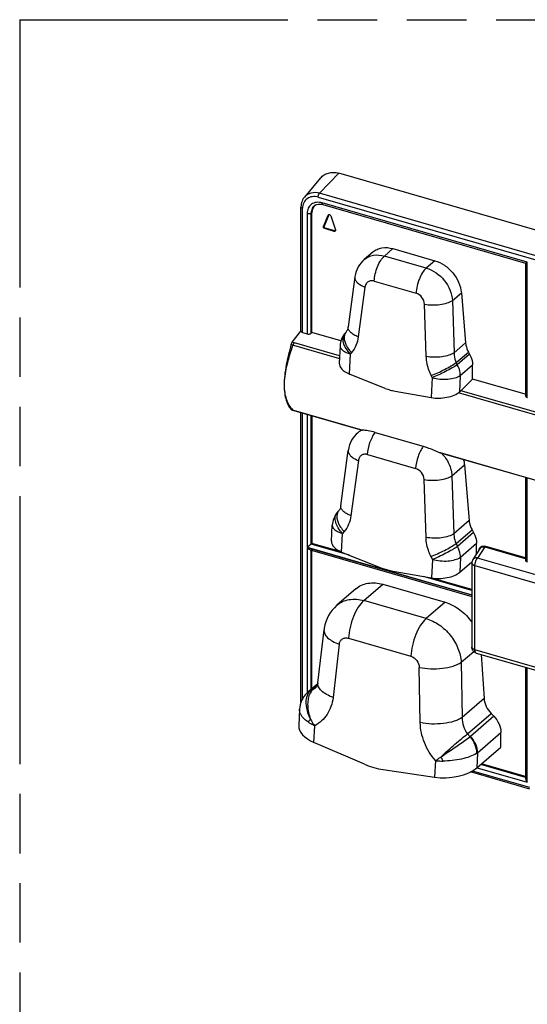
# Model space of a CAD drawing. Header units: millimetres. Extents: x 0 to 210, y 0 to 297.
# Tile 15 of 31: x 50 to 67, y 226 to 258. Entities that reach past the tile are written whole.
import ezdxf

# ---------------------------------------------------------------- set-up
doc = ezdxf.new("R2010")
doc.units = ezdxf.units.MM
doc.header["$LTSCALE"] = 19.36
doc.linetypes.add('PHANTOM', pattern=[0.8, 0.45, -0.05, 0.1, -0.05, 0.1, -0.05])
doc.layers.get('0').update_dxf_attribs({"linetype": 'CONTINUOUS'})
doc.layers.add('DEFAULT_3', color=7, linetype='PHANTOM')

msp = doc.modelspace()

# ---------------------------------------------------------------- linework, layer by layer
at = {"color": 9, "linetype": 'Continuous'}
for p, q in [((59.87409, 252.03586), (60.49591, 252.68757)), ((141.01675, 228.61199), (59.87409, 252.03586)), ((59.82932, 251.91096), (140.97198, 228.48709)), ((66.6178, 249.79984), (59.95976, 251.72185)), ((59.31878, 247.5069), (59.31878, 251.5478)), ((59.47024, 251.37364), (59.47024, 247.46318)), ((59.62702, 251.40137), (59.60114, 251.38755)), ((59.60114, 247.48388), (59.60114, 251.38755)), ((61.9832, 249.99586), (62.26017, 250.23572)), ((63.34203, 249.60359), (61.9832, 249.99586)), ((63.619, 249.84346), (63.34203, 249.60359)), ((66.6178, 245.39986), (66.6178, 249.79984)), ((61.65113, 249.18125), (63.00997, 248.78899)), ((61.35021, 248.98891), (61.13245, 247.36853)), ((64.19152, 248.55151), (64.48181, 248.80291)), ((63.34133, 246.73088), (63.28425, 248.4306)), ((64.19152, 248.55151), (64.2486, 246.85179)), ((60.52606, 246.75489), (58.98807, 247.19887)), ((64.61923, 247.17277), (64.2486, 246.85179)), ((58.95255, 247.12181), (60.52189, 246.66878)), ((60.91437, 246.85719), (60.87566, 246.81143)), ((64.31653, 246.52921), (64.71457, 246.87393)), ((60.84414, 246.16013), (60.87566, 246.81143)), ((64.3498, 246.46267), (64.31653, 246.52921)), ((64.75056, 246.80974), (64.3498, 246.46267)), ((64.44728, 246.11351), (64.84804, 246.46058)), ((63.53786, 246.04292), (63.50459, 246.10946)), ((63.53786, 246.04292), (63.50634, 245.39162)), ((64.44728, 246.11351), (64.42133, 245.57741)), ((68.02744, 244.50212), (64.38935, 245.55234)), ((68.03161, 244.58823), (64.46725, 245.61717)), ((58.95255, 245.00103), (61.27985, 244.32919)), ((59.31878, 235.60054), (59.31878, 244.89123)), ((59.47024, 244.84751), (59.47024, 240.52981)), ((59.60114, 240.62985), (59.60114, 244.80972)), ((61.13533, 243.34811), (60.89389, 241.55151)), ((61.43626, 243.54046), (62.99664, 243.09001)), ((63.76134, 243.61285), (68.7854, 242.16253)), ((64.17819, 242.85253), (64.58258, 243.20275)), ((63.33421, 240.84705), (63.27092, 242.73162)), ((64.17819, 242.85253), (64.24148, 240.96796)), ((66.6178, 240.05895), (66.6178, 242.78419)), ((64.73495, 241.39532), (64.24148, 240.96796)), ((64.30941, 240.64538), (64.83029, 241.09647)), ((60.59202, 240.37225), (60.62122, 240.97563)), ((60.67581, 241.04017), (60.62122, 240.97563)), ((64.88105, 241.00595), (64.35633, 240.55153)), ((59.47024, 240.52981), (64.82371, 238.9844)), ((59.47024, 240.51403), (59.47024, 235.79289)), ((64.82371, 238.96862), (59.47024, 240.51403)), ((60.84905, 240.26961), (59.60114, 240.62985)), ((59.60114, 235.90762), (59.60114, 240.4313)), ((64.30941, 240.64538), (64.35633, 240.55153)), ((64.45381, 240.20237), (64.97852, 240.65678)), ((65.24187, 240.53933), (65.0098, 240.17745)), ((65.24187, 240.53933), (66.58849, 240.15059)), ((66.59436, 240.17147), (65.24905, 240.55983)), ((63.5444, 240.13178), (63.49747, 240.22562)), ((63.5444, 240.13178), (63.5152, 239.5284)), ((64.45381, 240.20237), (64.43019, 239.71419)), ((67.74709, 239.38727), (65.0098, 240.17745)), ((64.82371, 240.01799), (64.82371, 240.01793)), ((64.92371, 237.19409), (64.92371, 239.93138)), ((64.92371, 239.93138), (67.661, 239.1412)), ((64.82371, 239.12222), (63.25545, 239.57494)), ((61.31362, 238.79173), (61.92702, 239.32296)), ((63.33874, 238.20713), (61.31362, 238.79173)), ((63.95215, 238.73836), (63.33874, 238.20713)), ((60.81551, 237.56983), (62.84065, 236.98522)), ((60.51395, 237.37242), (60.31203, 235.64368)), ((64.47712, 236.7877), (64.88289, 237.13911)), ((67.661, 236.40391), (64.92371, 237.19409)), ((63.1464, 234.8256), (63.11506, 236.62155)), ((64.47712, 236.7877), (64.50846, 234.99169)), ((66.6178, 232.89085), (66.6178, 236.61236)), ((59.58566, 235.87426), (59.80819, 236.06697)), ((59.79247, 236.01852), (59.6635, 235.90683)), ((59.57473, 235.86451), (59.6635, 235.90683)), ((65.22073, 235.60854), (64.50846, 234.99169)), ((64.68456, 234.45738), (65.45011, 235.12036)), ((65.53635, 235.03074), (64.77919, 234.37502)), ((59.68933, 234.18082), (59.71558, 234.72321)), ((64.68456, 234.45738), (64.76685, 234.36567)), ((65.00994, 233.84667), (65.7671, 234.50239)), ((65.00994, 233.84667), (64.98603, 233.35262)), ((63.63856, 233.59078), (63.61231, 233.04835)), ((66.56899, 233.04278), (65.11343, 233.46296)), ((66.70841, 232.71325), (64.84014, 233.25257)), ((64.99407, 233.35959), (66.6178, 232.89085))]:
    msp.add_line(p, q, dxfattribs=at)
at = {"color": 7, "linetype": 'Continuous'}
for p, q in [((141.63857, 229.2637), (60.49591, 252.68757)), ((59.90778, 252.53625), (59.38039, 251.90747)), ((59.74534, 251.65552), (59.74429, 251.65496)), ((59.98334, 251.67011), (66.56921, 249.76893)), ((59.26878, 247.55399), (59.26878, 251.5911)), ((59.62702, 247.505), (59.62702, 251.40137)), ((60.00183, 250.95785), (60.1561, 251.32468)), ((60.17276, 251.33911), (60.0185, 250.97228)), ((60.23687, 251.30136), (60.39061, 250.84703)), ((60.0185, 250.97228), (60.00183, 250.95785)), ((60.35085, 250.79881), (60.04212, 250.88794)), ((60.04222, 250.88791), (60.05889, 250.90234)), ((60.36741, 250.81328), (60.05889, 250.90234)), ((60.36741, 250.81328), (60.35075, 250.79885)), ((61.60552, 250.12562), (61.32338, 249.88128)), ((62.26017, 250.23572), (63.619, 249.84346)), ((66.56899, 249.76923), (66.56899, 245.44864)), ((61.02154, 249.31496), (60.80378, 247.69458)), ((64.48181, 248.80291), (64.61923, 247.17277)), ((58.98807, 247.19887), (59.26298, 247.55843)), ((59.31878, 247.5069), (59.47024, 247.46318)), ((59.60114, 247.48388), (59.62702, 247.505)), ((60.56764, 247.23347), (59.62702, 247.505)), ((60.73743, 247.52498), (60.69872, 247.47922)), ((60.54184, 247.08091), (60.5143, 246.51188)), ((64.71457, 246.87393), (64.75056, 246.80974)), ((64.84804, 245.99783), (64.84804, 246.46058)), ((62.0108, 245.69424), (60.84414, 246.16013)), ((64.51225, 245.65615), (64.84804, 245.99783)), ((66.59436, 245.49371), (64.84804, 245.99783)), ((62.32736, 245.60286), (63.50634, 245.39162)), ((64.42133, 245.57741), (64.51225, 245.65615)), ((66.6178, 245.39986), (66.63358, 245.3953)), ((58.96247, 244.99417), (61.26237, 244.33017)), ((59.26878, 235.49139), (59.26878, 244.90567)), ((59.62702, 244.80225), (59.62702, 240.65165)), ((61.22463, 244.34106), (61.10864, 244.24061)), ((61.68287, 244.26175), (63.24324, 243.81131)), ((60.56523, 241.87756), (60.80667, 243.67417)), ((68.76791, 242.1635), (63.80321, 243.59669)), ((64.58258, 243.20275), (64.73495, 241.39532)), ((66.56899, 242.79828), (66.56899, 240.11018)), ((60.44428, 241.64342), (60.49887, 241.70796)), ((60.26218, 240.724), (60.2874, 241.24511)), ((64.83029, 241.09647), (64.88105, 241.00595)), ((59.56596, 240.44146), (64.82371, 238.92368)), ((59.60114, 240.62985), (59.62702, 240.65165)), ((60.58649, 240.37467), (59.62702, 240.65165)), ((59.62702, 235.93004), (59.62702, 240.45564)), ((65.09136, 240.49395), (64.85536, 240.12596)), ((64.97852, 240.318), (64.97852, 240.65678)), ((65.08381, 240.48031), (65.09135, 240.49393)), ((60.59202, 240.37225), (61.89739, 239.85097)), ((64.43019, 239.71419), (64.82823, 240.05891)), ((64.82371, 240.01799), (64.82371, 237.2807)), ((66.63358, 240.05439), (66.6178, 240.05895)), ((62.19603, 239.76476), (63.5152, 239.5284)), ((64.82371, 239.15149), (63.52112, 239.52752)), ((61.05415, 239.17616), (60.43571, 238.64058)), ((61.92702, 239.32296), (63.95215, 238.73836)), ((59.81689, 236.11565), (60.01881, 237.84432)), ((64.96824, 237.08854), (67.70553, 236.29836)), ((65.12354, 237.04371), (65.22073, 235.60854)), ((66.56899, 236.62645), (66.56899, 233.01099)), ((59.81313, 236.09121), (59.48965, 235.81103)), ((59.76346, 235.97343), (59.76392, 235.97383)), ((59.22117, 235.25814), (59.19565, 234.73089)), ((65.45011, 235.12036), (65.53635, 235.03074)), ((65.7671, 234.02905), (65.7671, 234.50239)), ((61.33679, 233.47297), (59.68933, 234.18082)), ((64.98603, 233.35262), (65.7671, 234.02905)), ((66.59436, 233.06472), (65.13878, 233.48491)), ((61.94267, 233.29807), (63.61231, 233.04835)), ((66.7062, 232.66754), (64.7832, 233.22266))]:
    msp.add_line(p, q, dxfattribs=at)
for points in [[(59.38005, 251.90733), (59.37429, 251.90033), (59.34655, 251.86202), (59.32292, 251.82113), (59.30351, 251.77809), (59.28839, 251.73329), (59.27756, 251.68716), (59.27104, 251.64005), (59.2688, 251.59114)], [(59.7443, 251.65496), (59.75378, 251.65982), (59.78809, 251.67335)], [(59.78809, 251.67335), (59.82453, 251.68198), (59.86288, 251.68581), (59.90288, 251.68493), (59.94389, 251.67938), (59.98354, 251.6699)], [(61.32405, 249.88164), (61.27887, 249.83972), (61.22413, 249.77998), (61.17484, 249.71514), (61.13148, 249.64566), (61.09447, 249.57216), (61.06412, 249.49526), (61.04065, 249.41555), (61.02425, 249.33361), (61.02157, 249.31509)], [(60.80381, 247.69464), (60.80324, 247.69054), (60.79707, 247.65633), (60.78878, 247.62451), (60.77871, 247.59575), (60.76736, 247.57065), (60.75505, 247.549), (60.74205, 247.5306), (60.73752, 247.52505)], [(61.10929, 244.24095), (61.064, 244.19893), (61.00926, 244.13918), (60.95997, 244.07434), (60.9166, 244.00487), (60.8796, 243.93137), (60.84925, 243.85447), (60.82577, 243.77476), (60.80938, 243.69281), (60.8067, 243.6743)], [(60.56525, 241.87762), (60.56468, 241.87352), (60.55851, 241.83931), (60.55022, 241.80748), (60.54015, 241.77873), (60.52881, 241.75363), (60.5165, 241.73198), (60.50349, 241.71358), (60.49896, 241.70803)], [(60.43619, 238.64099), (60.35437, 238.56323), (60.284, 238.48303), (60.22059, 238.39653), (60.16471, 238.30431), (60.11686, 238.20708), (60.07745, 238.10553), (60.04688, 238.00042), (60.02537, 237.8925), (60.01886, 237.84454)], [(59.81692, 236.1157), (59.81447, 236.09782), (59.80699, 236.06108), (59.7978, 236.0311), (59.7881, 236.00819), (59.77933, 235.99248), (59.77187, 235.98212), (59.7655, 235.97525), (59.76346, 235.97343)], [(59.46948, 235.79289), (59.41305, 235.73513), (59.3665, 235.67674), (59.32574, 235.61396), (59.29129, 235.54751), (59.26334, 235.47782)], [(59.48965, 235.81103), (59.47631, 235.79913), (59.46952, 235.79293)], [(59.26334, 235.47782), (59.24222, 235.40559), (59.22809, 235.33133), (59.22117, 235.25813)]]:
    msp.add_lwpolyline(points, dxfattribs=at)
for centre, radius, start, end in [((60.17872, 251.28476), 0.05944, 54.260893, 63.617321), ((60.36478, 250.8257), 0.02837, 311.014473, 320.419025), ((61.20766, 247.04871), 0.6666, 139.772213, 177.231372), ((62.63344, 247.24925), 1.67503, 248.178154, 253.890398), ((62.60309, 247.13898), 1.56067, 253.837878, 259.823946), ((60.95322, 241.21291), 0.6666, 139.772213, 177.231372), ((65.02418, 237.2811), 0.20061, 215.316947, 228.216042)]:
    msp.add_arc(centre, radius, start, end, dxfattribs=at)
at = {"color": 9, "linetype": 'Continuous'}
for centre, radius, start, end in [((59.64569, 245.59265), 0.87667, 218.188466, 220.490861), ((59.64202, 245.58955), 0.87187, 220.492562, 221.262635), ((59.63936, 245.5872), 0.86831, 221.261715, 224.119828), ((61.49273, 243.79708), 0.58656, 120.066175, 130.822637), ((61.49986, 243.78413), 0.60133, 114.171132, 120.036152), ((65.18454, 240.43525), 0.11004, 125.380914, 132.10236), ((59.76105, 235.4766), 0.43018, 127.980512, 132.66438), ((59.74105, 235.53323), 0.37461, 128.74044, 130.890494), ((59.76426, 235.47242), 0.43545, 122.350503, 127.974347), ((59.74655, 235.52552), 0.38407, 114.766354, 128.661468), ((59.76849, 235.46562), 0.44346, 115.908076, 122.341834), ((59.89511, 235.51633), 0.47316, 130.845256, 132.619338), ((64.70126, 234.46506), 0.11908, 303.421339, 310.873731), ((64.72425, 234.22083), 0.47076, 301.904097, 307.362952)]:
    msp.add_arc(centre, radius, start, end, dxfattribs=at)
at = {"color": 7, "linetype": 'Continuous'}
for centre, major_axis, ratio, start_param, end_param in [((60.03487, 251.27918), (-0.30905, 0.35872), 0.74192967, -0.12044623, 0.71094886), ((61.17875, 246.44991), (0.66343, -0.07459), 0.54556758, -3.1068636, -2.03707795), ((63.84095, 245.68139), (0.66923, 0.06848), 0.44851788, -2.13963869, -0.56884236), ((60.92663, 240.66203), (0.66343, -0.07459), 0.54556758, -3.1068636, -2.03707795), ((62.11923, 241.3063), (-0.95982, 1.36646), 0.79069701, -4.02203607, -3.81476103), ((63.8498, 239.81818), (0.66923, 0.06848), 0.44851788, -2.13963869, -0.56884236), ((60.19124, 234.61548), (0.99267, -0.14545), 0.55578905, -3.08748808, -2.01770245), ((61.75537, 235.77511), (-1.53571, 2.18634), 0.79069701, -4.04995533, -3.78684176), ((64.11422, 233.48301), (1.00443, 0.12809), 0.43343009, -2.14837707, -0.57758075)]:
    msp.add_ellipse(centre, major_axis=major_axis, ratio=ratio, start_param=start_param, end_param=end_param, dxfattribs=at)
for points, knots in [([(59.90778, 252.53625), (59.93972, 252.57434), (60.01729, 252.64161), (60.1617, 252.70325), (60.32655, 252.72211), (60.43945, 252.70387), (60.49591, 252.68757)], [0, 0, 0, 0, 0.23281787, 0.47164699, 0.72479459, 1, 1, 1, 1]), ([(60.16403, 251.33593), (60.16906, 251.3403), (60.18378, 251.34543), (60.19826, 251.3414), (60.20513, 251.338)], [0, 0, 0, 0, 0.46484634, 1, 1, 1, 1]), ([(60.04212, 250.88794), (60.02749, 250.89213), (60.00293, 250.91224), (59.99645, 250.94515), (60.00183, 250.95785)], [0, 0, 0, 0, 0.5244818, 1, 1, 1, 1]), ([(60.01572, 250.95787), (60.01572, 250.94575), (60.02575, 250.92131), (60.04686, 250.90579), (60.05879, 250.90237)], [0, 0, 0, 0, 0.49408688, 1, 1, 1, 1]), ([(60.3834, 250.80429), (60.38139, 250.80254), (60.37177, 250.79634), (60.35912, 250.79641), (60.35085, 250.79881)], [0, 0, 0, 0, 0.2364459, 1, 1, 1, 1]), ([(60.39061, 250.84703), (60.39296, 250.84012), (60.3958, 250.82628), (60.39071, 250.81253), (60.38665, 250.80762)], [0, 0, 0, 0, 0.53410363, 1, 1, 1, 1]), ([(61.60552, 250.12562), (61.64611, 250.16077), (61.73964, 250.22054), (61.96168, 250.28683), (62.14463, 250.26907), (62.26017, 250.23572)], [0, 0, 0, 0, 0.23403272, 0.47591096, 1, 1, 1, 1]), ([(63.619, 249.84346), (63.73043, 249.81129), (63.94879, 249.70373), (64.29888, 249.38378), (64.46219, 249.03573), (64.48181, 248.80291)], [0, 0, 0, 0, 0.24572518, 0.5049559, 1, 1, 1, 1]), ([(66.56921, 249.76893), (66.57098, 249.76842), (66.57651, 249.7729), (66.58639, 249.77786), (66.60094, 249.78815), (66.61179, 249.79556), (66.6178, 249.79984)], [0, 0, 0, 0, 0.0954933, 0.31089425, 0.61610393, 1, 1, 1, 1]), ([(59.31878, 247.5069), (59.30553, 247.51073), (59.28252, 247.52028), (59.26882, 247.54373), (59.26885, 247.55399)], [0, 0, 0, 0, 0.57350302, 1, 1, 1, 1]), ([(59.47024, 247.46318), (59.49285, 247.45665), (59.5295, 247.45649), (59.57329, 247.46766), (59.59325, 247.47744), (59.60114, 247.48388)], [0, 0, 0, 0, 0.51970581, 0.77515091, 1, 1, 1, 1]), ([(58.95255, 247.12181), (58.95479, 247.1295), (58.96369, 247.15636), (58.97571, 247.18271), (58.98807, 247.19887)], [0, 0, 0, 0, 0.28242027, 1, 1, 1, 1]), ([(64.61923, 247.17277), (64.62135, 247.14763), (64.63653, 247.04355), (64.67555, 246.94352), (64.71457, 246.87393)], [0, 0, 0, 0, 0.24023692, 1, 1, 1, 1]), ([(58.95255, 247.12181), (58.88867, 246.90188), (58.80491, 246.56965), (58.73667, 246.1271), (58.71679, 245.81685), (58.73219, 245.54257), (58.791, 245.26531), (58.87893, 245.08911), (58.95255, 245.00103)], [0, 0, 0, 0, 0.31360034, 0.46813976, 0.612599, 0.73861797, 0.84281191, 1, 1, 1, 1]), ([(64.75056, 246.80974), (64.76616, 246.78191), (64.81959, 246.67279), (64.84804, 246.55021), (64.84804, 246.46058)], [0, 0, 0, 0, 0.26252835, 1, 1, 1, 1]), ([(66.56899, 245.44864), (66.56899, 245.43825), (66.58178, 245.41454), (66.60456, 245.40368), (66.6178, 245.39986)], [0, 0, 0, 0, 0.42986217, 1, 1, 1, 1]), ([(61.27985, 244.32919), (61.27809, 244.32913), (61.27222, 244.32899), (61.2662, 244.32907), (61.26224, 244.3302)], [0, 0, 0, 0, 0.30028942, 1, 1, 1, 1]), ([(61.68287, 244.26174), (61.60758, 244.28347), (61.49974, 244.30969), (61.36424, 244.32748), (61.30591, 244.33005), (61.27993, 244.32906)], [0, 0, 0, 0, 0.57374699, 0.80969051, 1, 1, 1, 1]), ([(63.24325, 243.81133), (63.28572, 243.79907), (63.46218, 243.74316), (63.63351, 243.67198), (63.76134, 243.61285)], [0, 0, 0, 0, 0.23888149, 1, 1, 1, 1]), ([(64.55082, 243.38101), (64.55484, 243.36614), (64.56935, 243.30751), (64.5788, 243.24759), (64.58258, 243.20275)], [0, 0, 0, 0, 0.25494582, 1, 1, 1, 1]), ([(64.73495, 241.39532), (64.73707, 241.37018), (64.75225, 241.2661), (64.79127, 241.16607), (64.83029, 241.09647)], [0, 0, 0, 0, 0.24023692, 1, 1, 1, 1]), ([(64.88105, 241.00595), (64.89665, 240.97811), (64.95007, 240.869), (64.97852, 240.74642), (64.97852, 240.65678)], [0, 0, 0, 0, 0.26252835, 1, 1, 1, 1]), ([(59.60114, 240.62985), (59.57933, 240.61148), (59.53575, 240.578), (59.49176, 240.54512), (59.47024, 240.52981)], [0, 0, 0, 0, 0.51918448, 1, 1, 1, 1]), ([(59.56596, 240.44146), (59.54747, 240.4468), (59.5121, 240.46865), (59.48323, 240.49729), (59.47024, 240.51403)], [0, 0, 0, 0, 0.47599337, 1, 1, 1, 1]), ([(66.56899, 240.11018), (66.56899, 240.09927), (66.5811, 240.07459), (66.60444, 240.06281), (66.6178, 240.05895)], [0, 0, 0, 0, 0.43943452, 1, 1, 1, 1]), ([(61.05415, 239.17616), (61.10828, 239.22304), (61.23299, 239.30273), (61.52904, 239.39111), (61.77297, 239.36743), (61.92702, 239.32296)], [0, 0, 0, 0, 0.23403402, 0.47591059, 1, 1, 1, 1]), ([(63.95215, 238.73836), (64.12422, 238.68868), (64.45791, 238.51391), (64.71691, 238.24346), (64.82442, 238.08848)], [0, 0, 0, 0, 0.48705137, 1, 1, 1, 1]), ([(65.22073, 235.60854), (65.2267, 235.52045), (65.27823, 235.34043), (65.38482, 235.18822), (65.45011, 235.12036)], [0, 0, 0, 0, 0.48390562, 1, 1, 1, 1]), ([(65.53635, 235.03074), (65.60671, 234.95761), (65.71948, 234.79272), (65.7671, 234.59649), (65.7671, 234.50239)], [0, 0, 0, 0, 0.51886355, 1, 1, 1, 1]), ([(66.56899, 233.01099), (66.56899, 232.99006), (66.58188, 232.94688), (66.60385, 232.90884), (66.6178, 232.89085)], [0, 0, 0, 0, 0.47908611, 1, 1, 1, 1])]:
    msp.add_open_spline(points, degree=3, knots=knots, dxfattribs=at)
at = {"color": 9, "linetype": 'Continuous'}
for points, knots in [([(59.87409, 252.03586), (59.78406, 252.06185), (59.63838, 252.0683), (59.47255, 251.99642), (59.40727, 251.93969), (59.38026, 251.90758)], [0, 0, 0, 0, 0.52487948, 0.76498277, 1, 1, 1, 1]), ([(59.82932, 251.91096), (59.82932, 251.93438), (59.8387, 251.9789), (59.85929, 252.02035), (59.87409, 252.03586)], [0, 0, 0, 0, 0.52203774, 1, 1, 1, 1]), ([(59.82932, 251.91096), (59.76719, 251.92889), (59.63996, 251.94045), (59.46477, 251.87328), (59.34468, 251.73192), (59.31878, 251.60986), (59.31878, 251.5478)], [0, 0, 0, 0, 0.26632953, 0.507703, 0.74442107, 1, 1, 1, 1]), ([(59.95976, 251.72185), (59.89948, 251.73924), (59.77721, 251.75371), (59.60514, 251.69252), (59.49155, 251.55209), (59.47022, 251.43383), (59.47024, 251.37364)], [0, 0, 0, 0, 0.26683385, 0.50787546, 0.74398312, 1, 1, 1, 1]), ([(59.74427, 251.65495), (59.72179, 251.64281), (59.67995, 251.61172), (59.6167, 251.52535), (59.6003, 251.44207), (59.60114, 251.38755)], [0, 0, 0, 0, 0.24169461, 0.48432463, 1, 1, 1, 1]), ([(59.98331, 251.66997), (59.97965, 251.67108), (59.97007, 251.67754), (59.96149, 251.69659), (59.95976, 251.71282), (59.95976, 251.72185)], [0, 0, 0, 0, 0.19087019, 0.549608, 1, 1, 1, 1]), ([(59.2688, 251.5911), (59.2688, 251.58664), (59.27254, 251.57391), (59.29088, 251.55784), (59.30853, 251.55076), (59.31878, 251.5478)], [0, 0, 0, 0, 0.19125418, 0.54236428, 1, 1, 1, 1]), ([(59.60114, 251.38755), (59.59337, 251.3822), (59.57329, 251.37415), (59.52939, 251.36568), (59.49286, 251.36711), (59.47024, 251.37364)], [0, 0, 0, 0, 0.21072768, 0.4741468, 1, 1, 1, 1]), ([(61.32408, 249.88168), (61.36536, 249.91736), (61.45996, 249.97807), (61.68323, 250.04623), (61.86736, 250.0293), (61.9832, 249.99586)], [0, 0, 0, 0, 0.23598478, 0.47854724, 1, 1, 1, 1]), ([(61.65113, 249.18125), (61.65494, 249.25984), (61.67888, 249.41952), (61.74996, 249.64616), (61.84895, 249.84403), (61.93586, 249.95486), (61.9832, 249.99586)], [0, 0, 0, 0, 0.262981, 0.53653495, 0.79068019, 1, 1, 1, 1]), ([(63.34203, 249.60359), (63.29469, 249.5626), (63.20778, 249.45177), (63.10879, 249.2539), (63.03771, 249.02726), (63.01377, 248.86758), (63.00997, 248.78899)], [0, 0, 0, 0, 0.20931984, 0.46346508, 0.73701901, 1, 1, 1, 1]), ([(63.34203, 249.6036), (63.56818, 249.53831), (63.97458, 249.24506), (64.17584, 248.78583), (64.19152, 248.55151)], [0, 0, 0, 0, 0.50056037, 1, 1, 1, 1]), ([(61.02156, 249.31496), (61.01763, 249.28552), (61.03084, 249.21701), (61.1013, 249.12842), (61.21089, 249.04917), (61.30051, 249.00778), (61.35021, 248.98891)], [0, 0, 0, 0, 0.18111183, 0.40145447, 0.67583293, 1, 1, 1, 1]), ([(61.65113, 249.18125), (61.6171, 249.19107), (61.54703, 249.19876), (61.44783, 249.16522), (61.37619, 249.08965), (61.35483, 249.02336), (61.35021, 248.98891)], [0, 0, 0, 0, 0.26080967, 0.50349962, 0.74409193, 1, 1, 1, 1]), ([(63.28425, 248.4306), (63.28159, 248.5097), (63.22057, 248.66629), (63.08515, 248.76729), (63.00997, 248.78899)], [0, 0, 0, 0, 0.50284573, 1, 1, 1, 1]), ([(63.28425, 248.4306), (63.36483, 248.41462), (63.53335, 248.39851), (63.78168, 248.41156), (64.0062, 248.45842), (64.13975, 248.51513), (64.19152, 248.55151)], [0, 0, 0, 0, 0.26419357, 0.54139584, 0.79654541, 1, 1, 1, 1]), ([(60.87566, 246.81143), (60.82248, 246.86544), (60.73193, 246.97866), (60.64638, 247.1621), (60.62931, 247.31553), (60.65732, 247.4187), (60.68335, 247.46104), (60.69872, 247.47922)], [0, 0, 0, 0, 0.30414235, 0.57583925, 0.80396102, 0.90446311, 1, 1, 1, 1]), ([(60.73744, 247.52496), (60.73149, 247.51791), (60.70888, 247.48782), (60.69348, 247.45253), (60.68619, 247.42514)], [0, 0, 0, 0, 0.24575005, 1, 1, 1, 1]), ([(61.13245, 247.36853), (61.08275, 247.38741), (60.99313, 247.4288), (60.88354, 247.50805), (60.81308, 247.59664), (60.79987, 247.66514), (60.8038, 247.69458)], [0, 0, 0, 0, 0.32416707, 0.59854553, 0.81888817, 1, 1, 1, 1]), ([(59.01601, 247.10349), (59.01739, 247.10731), (59.02304, 247.12193), (59.02989, 247.1361), (59.03573, 247.14615)], [0, 0, 0, 0, 0.2590819, 1, 1, 1, 1]), ([(59.03573, 247.14615), (59.03754, 247.14927), (59.04451, 247.16062), (59.05262, 247.17134), (59.05943, 247.17827)], [0, 0, 0, 0, 0.27079862, 1, 1, 1, 1]), ([(60.68619, 247.42514), (60.66246, 247.33599), (60.69277, 247.17639), (60.79486, 246.99318), (60.87117, 246.90106), (60.91437, 246.85719)], [0, 0, 0, 0, 0.43784308, 0.7078122, 1, 1, 1, 1]), ([(61.13246, 247.36853), (61.11967, 247.27336), (61.07171, 247.08983), (60.97326, 246.92679), (60.91437, 246.85718)], [0, 0, 0, 0, 0.51293504, 1, 1, 1, 1]), ([(58.95664, 245.05065), (58.87782, 245.15085), (58.78794, 245.33981), (58.73743, 245.62326), (58.72851, 245.98172), (58.81235, 246.48646), (58.93913, 246.89107), (59.01601, 247.10349)], [0, 0, 0, 0, 0.17939895, 0.28506272, 0.40423389, 0.68210336, 1, 1, 1, 1]), ([(60.54184, 247.08091), (60.54055, 247.05433), (60.55895, 246.99357), (60.63187, 246.91995), (60.74055, 246.85656), (60.82754, 246.82532), (60.87566, 246.81143)], [0, 0, 0, 0, 0.17551138, 0.39351731, 0.66971349, 1, 1, 1, 1]), ([(64.2486, 246.85179), (64.19684, 246.81542), (64.06328, 246.75871), (63.83876, 246.71185), (63.59044, 246.69879), (63.42192, 246.7149), (63.34133, 246.73088)], [0, 0, 0, 0, 0.20345458, 0.45860415, 0.73580642, 1, 1, 1, 1]), ([(64.2486, 246.85179), (64.24824, 246.82472), (64.25314, 246.71433), (64.28276, 246.60535), (64.31652, 246.52921)], [0, 0, 0, 0, 0.24533846, 1, 1, 1, 1]), ([(63.50459, 246.10946), (63.47982, 246.15899), (63.39329, 246.35592), (63.34669, 246.57128), (63.34133, 246.73088)], [0, 0, 0, 0, 0.25748579, 1, 1, 1, 1]), ([(63.50459, 246.10946), (63.5749, 246.13696), (63.72111, 246.20043), (63.93646, 246.30568), (64.13816, 246.41558), (64.26265, 246.4919), (64.31653, 246.52921)], [0, 0, 0, 0, 0.24739776, 0.52204645, 0.78523937, 1, 1, 1, 1]), ([(64.3498, 246.46267), (64.29592, 246.42536), (64.17143, 246.34904), (63.96973, 246.23914), (63.75439, 246.13389), (63.60817, 246.07042), (63.53786, 246.04292)], [0, 0, 0, 0, 0.21476005, 0.47795355, 0.75260277, 1, 1, 1, 1]), ([(64.44728, 246.11351), (64.44728, 246.14245), (64.43815, 246.26401), (64.39511, 246.38185), (64.3498, 246.46267)], [0, 0, 0, 0, 0.23798829, 1, 1, 1, 1]), ([(63.53786, 246.04292), (63.61806, 246.01976), (63.78645, 245.99), (64.03635, 245.98693), (64.26212, 246.02302), (64.39628, 246.07707), (64.44728, 246.11351)], [0, 0, 0, 0, 0.26807168, 0.54564224, 0.7987378, 1, 1, 1, 1]), ([(61.43626, 243.54046), (61.44264, 243.67217), (61.48418, 243.86897), (61.58257, 244.10653), (61.64722, 244.2145), (61.68287, 244.26174)], [0, 0, 0, 0, 0.51332797, 0.76962893, 1, 1, 1, 1]), ([(60.80668, 243.67416), (60.80276, 243.64473), (60.81596, 243.57622), (60.88643, 243.48763), (60.99602, 243.40838), (61.08564, 243.36699), (61.13533, 243.34811)], [0, 0, 0, 0, 0.18111183, 0.40145447, 0.67583293, 1, 1, 1, 1]), ([(63.24325, 243.81129), (63.20759, 243.76406), (63.14295, 243.65609), (63.04456, 243.41852), (63.00301, 243.22172), (62.99664, 243.09001)], [0, 0, 0, 0, 0.23037108, 0.48667204, 1, 1, 1, 1]), ([(61.43626, 243.54046), (61.40225, 243.55028), (61.33224, 243.55753), (61.23282, 243.52462), (61.16163, 243.44862), (61.13996, 243.38254), (61.13533, 243.34811)], [0, 0, 0, 0, 0.26074823, 0.50350497, 0.7441718, 1, 1, 1, 1]), ([(63.83771, 243.58673), (63.93495, 243.48511), (64.09363, 243.25571), (64.1693, 242.98534), (64.17819, 242.85253)], [0, 0, 0, 0, 0.51376854, 1, 1, 1, 1]), ([(63.27092, 242.73162), (63.26826, 242.81073), (63.2073, 242.96736), (63.07182, 243.06831), (62.99664, 243.09001)], [0, 0, 0, 0, 0.50285487, 1, 1, 1, 1]), ([(63.27092, 242.73162), (63.3515, 242.71564), (63.52002, 242.69953), (63.76835, 242.71259), (63.99287, 242.75945), (64.12642, 242.81616), (64.17819, 242.85253)], [0, 0, 0, 0, 0.26419359, 0.54139587, 0.79654543, 1, 1, 1, 1]), ([(60.49889, 241.70794), (60.49293, 241.70089), (60.47032, 241.6708), (60.45493, 241.63551), (60.44764, 241.60811)], [0, 0, 0, 0, 0.24575005, 1, 1, 1, 1]), ([(60.89389, 241.55151), (60.8442, 241.57039), (60.75458, 241.61178), (60.64499, 241.69103), (60.57452, 241.77962), (60.56132, 241.84812), (60.56524, 241.87756)], [0, 0, 0, 0, 0.32416707, 0.59854553, 0.81888817, 1, 1, 1, 1]), ([(60.62122, 240.97563), (60.56804, 241.02964), (60.47749, 241.14286), (60.39194, 241.3263), (60.37487, 241.47973), (60.40288, 241.5829), (60.42891, 241.62523), (60.44428, 241.64341)], [0, 0, 0, 0, 0.30414235, 0.57583925, 0.80396102, 0.90446311, 1, 1, 1, 1]), ([(60.44764, 241.60811), (60.42391, 241.51896), (60.45421, 241.35937), (60.5563, 241.17616), (60.63262, 241.08404), (60.67581, 241.04017)], [0, 0, 0, 0, 0.43784308, 0.7078122, 1, 1, 1, 1]), ([(60.8939, 241.55151), (60.88111, 241.45634), (60.83316, 241.27281), (60.7347, 241.10977), (60.67582, 241.04016)], [0, 0, 0, 0, 0.51293504, 1, 1, 1, 1]), ([(60.2874, 241.24511), (60.28611, 241.21853), (60.30451, 241.15777), (60.37743, 241.08415), (60.48611, 241.02076), (60.5731, 240.98952), (60.62122, 240.97563)], [0, 0, 0, 0, 0.17551138, 0.39351731, 0.66971349, 1, 1, 1, 1]), ([(63.49746, 240.22562), (63.47269, 240.27517), (63.38619, 240.47212), (63.33956, 240.68747), (63.3342, 240.84705)], [0, 0, 0, 0, 0.25758514, 1, 1, 1, 1]), ([(64.24148, 240.96796), (64.18972, 240.93158), (64.05616, 240.87488), (63.83164, 240.82802), (63.58332, 240.81496), (63.4148, 240.83107), (63.33421, 240.84705)], [0, 0, 0, 0, 0.20345458, 0.45860415, 0.73580642, 1, 1, 1, 1]), ([(64.24148, 240.96796), (64.24112, 240.94089), (64.24602, 240.8305), (64.27564, 240.72152), (64.30941, 240.64538)], [0, 0, 0, 0, 0.245336, 1, 1, 1, 1]), ([(63.49747, 240.22562), (63.56778, 240.25312), (63.71399, 240.3166), (63.92934, 240.42185), (64.13104, 240.53174), (64.25553, 240.60806), (64.30941, 240.64538)], [0, 0, 0, 0, 0.24739776, 0.52204645, 0.78523937, 1, 1, 1, 1]), ([(64.35633, 240.55153), (64.30246, 240.51422), (64.17797, 240.4379), (63.97626, 240.328), (63.76092, 240.22275), (63.6147, 240.15928), (63.5444, 240.13178)], [0, 0, 0, 0, 0.21476005, 0.47795355, 0.75260277, 1, 1, 1, 1]), ([(64.45381, 240.20237), (64.45381, 240.23131), (64.44469, 240.35287), (64.40165, 240.47071), (64.35633, 240.55153)], [0, 0, 0, 0, 0.23798829, 1, 1, 1, 1]), ([(65.06515, 240.45322), (65.06596, 240.45878), (65.07011, 240.47997), (65.07889, 240.50037), (65.08794, 240.51354)], [0, 0, 0, 0, 0.2600054, 1, 1, 1, 1]), ([(65.11726, 240.5434), (65.13482, 240.5559), (65.17965, 240.57208), (65.22608, 240.56637), (65.24905, 240.55983)], [0, 0, 0, 0, 0.47449663, 1, 1, 1, 1]), ([(65.12082, 240.52496), (65.13697, 240.53642), (65.17824, 240.55101), (65.22088, 240.54558), (65.24187, 240.53933)], [0, 0, 0, 0, 0.47472075, 1, 1, 1, 1]), ([(65.24187, 240.53933), (65.24297, 240.54055), (65.247, 240.5467), (65.24905, 240.55416), (65.24905, 240.55983)], [0, 0, 0, 0, 0.22492162, 1, 1, 1, 1]), ([(63.5444, 240.13178), (63.6246, 240.10863), (63.79298, 240.07886), (64.04289, 240.0758), (64.26866, 240.11188), (64.40282, 240.16593), (64.45381, 240.20237)], [0, 0, 0, 0, 0.26807168, 0.54564224, 0.7987378, 1, 1, 1, 1]), ([(64.92005, 240.1736), (64.91324, 240.17143), (64.88806, 240.16144), (64.86612, 240.14273), (64.85536, 240.12596)], [0, 0, 0, 0, 0.26410431, 1, 1, 1, 1]), ([(65.0098, 240.17745), (65.00195, 240.17891), (64.97213, 240.18287), (64.94114, 240.1803), (64.92005, 240.1736)], [0, 0, 0, 0, 0.26509613, 1, 1, 1, 1]), ([(64.92371, 239.93138), (64.92371, 239.96765), (64.93587, 240.04038), (64.96348, 240.1087), (64.9824, 240.13995)], [0, 0, 0, 0, 0.49817222, 1, 1, 1, 1]), ([(64.9824, 240.13995), (64.98454, 240.14347), (64.99283, 240.15656), (65.00219, 240.16901), (65.0098, 240.17745)], [0, 0, 0, 0, 0.26618803, 1, 1, 1, 1]), ([(64.82371, 240.01793), (64.82372, 240.00902), (64.8294, 239.98952), (64.85121, 239.96522), (64.88364, 239.94506), (64.90951, 239.93548), (64.92371, 239.93138)], [0, 0, 0, 0, 0.19063652, 0.41373905, 0.68402402, 1, 1, 1, 1]), ([(60.43615, 238.64096), (60.49101, 238.6884), (60.61687, 238.76912), (60.91429, 238.8591), (61.15934, 238.83627), (61.31362, 238.79174)], [0, 0, 0, 0, 0.23564463, 0.47819618, 1, 1, 1, 1]), ([(61.31361, 238.79174), (61.24259, 238.73024), (61.11223, 238.564), (60.96375, 238.2672), (60.85713, 237.92723), (60.82122, 237.68771), (60.81552, 237.56982)], [0, 0, 0, 0, 0.20931935, 0.46346434, 0.73701843, 1, 1, 1, 1]), ([(63.33874, 238.20713), (63.26773, 238.14563), (63.13737, 237.97939), (62.98888, 237.68259), (62.88226, 237.34262), (62.84635, 237.1031), (62.84065, 236.98522)], [0, 0, 0, 0, 0.20931975, 0.46346497, 0.73701894, 1, 1, 1, 1]), ([(63.33874, 238.20713), (63.48894, 238.16378), (63.70733, 238.05529), (63.95763, 237.85237), (64.18243, 237.60978), (64.39147, 237.25932), (64.46865, 236.94248), (64.47712, 236.7877)], [0, 0, 0, 0, 0.24387948, 0.37196693, 0.50173535, 0.7581757, 1, 1, 1, 1]), ([(60.01883, 237.84432), (60.01382, 237.80099), (60.0289, 237.72935), (60.08065, 237.64691), (60.16201, 237.55782), (60.30642, 237.45819), (60.43987, 237.3992), (60.51395, 237.37242)], [0, 0, 0, 0, 0.17991778, 0.28382548, 0.40058022, 0.67501309, 1, 1, 1, 1]), ([(60.51395, 237.37242), (60.51804, 237.40741), (60.53925, 237.47466), (60.61007, 237.55261), (60.7103, 237.58742), (60.78112, 237.57975), (60.81551, 237.56983)], [0, 0, 0, 0, 0.25639124, 0.49719289, 0.73944224, 1, 1, 1, 1]), ([(64.92371, 237.19409), (64.90951, 237.1982), (64.88362, 237.20778), (64.85118, 237.22795), (64.82938, 237.25227), (64.82372, 237.27178), (64.82371, 237.2807)], [0, 0, 0, 0, 0.31600886, 0.58629301, 0.80937071, 1, 1, 1, 1]), ([(62.84065, 236.98522), (62.91671, 236.96326), (63.05338, 236.86057), (63.11366, 236.70144), (63.11506, 236.62155)], [0, 0, 0, 0, 0.49768957, 1, 1, 1, 1]), ([(64.96824, 237.08854), (64.96123, 237.09057), (64.94264, 237.1032), (64.9266, 237.14213), (64.92371, 237.1751), (64.92371, 237.19409)], [0, 0, 0, 0, 0.18116233, 0.52864299, 1, 1, 1, 1]), ([(63.11506, 236.62155), (63.2359, 236.5954), (63.48889, 236.56709), (63.8615, 236.58192), (64.15724, 236.6402), (64.35757, 236.71624), (64.44124, 236.76242), (64.47712, 236.7877)], [0, 0, 0, 0, 0.26480929, 0.54193655, 0.79654784, 0.90598207, 1, 1, 1, 1]), ([(60.31204, 235.64375), (60.23795, 235.67052), (60.10451, 235.72951), (59.9601, 235.82915), (59.87873, 235.91824), (59.82698, 236.00067), (59.8119, 236.07232), (59.81691, 236.11564)], [0, 0, 0, 0, 0.32498701, 0.59941985, 0.71617454, 0.82008219, 1, 1, 1, 1]), ([(59.47796, 235.72916), (59.42823, 235.61853), (59.41744, 235.41241), (59.4818, 235.14885), (59.54204, 235.0096), (59.57828, 234.94033)], [0, 0, 0, 0, 0.44612409, 0.71247708, 1, 1, 1, 1]), ([(59.57473, 235.86451), (59.56465, 235.85538), (59.52542, 235.81575), (59.49521, 235.76755), (59.47796, 235.72916)], [0, 0, 0, 0, 0.24421411, 1, 1, 1, 1]), ([(59.6635, 235.90683), (59.6128, 235.86131), (59.54066, 235.7511), (59.49125, 235.56362), (59.47888, 235.29065), (59.52724, 235.07843), (59.5783, 234.94034)], [0, 0, 0, 0, 0.20051739, 0.37328304, 0.56669957, 1, 1, 1, 1]), ([(60.31203, 235.64368), (60.30041, 235.54416), (60.25782, 235.35109), (60.13175, 235.08858), (59.94995, 234.872), (59.79688, 234.76522), (59.71558, 234.72321)], [0, 0, 0, 0, 0.26369056, 0.51552522, 0.75914211, 1, 1, 1, 1]), ([(59.51411, 234.83561), (59.4692, 234.86594), (59.39743, 234.92167), (59.31306, 235.01175), (59.24423, 235.1144), (59.21852, 235.20323), (59.22117, 235.25809)], [0, 0, 0, 0, 0.30486577, 0.50871975, 0.6910043, 1, 1, 1, 1]), ([(64.50846, 234.99169), (64.47258, 234.9664), (64.38891, 234.92023), (64.18858, 234.84419), (63.89284, 234.78591), (63.52023, 234.77108), (63.26724, 234.79939), (63.1464, 234.82554)], [0, 0, 0, 0, 0.09401795, 0.20345217, 0.45806342, 0.73519066, 1, 1, 1, 1]), ([(64.50846, 234.99169), (64.50367, 234.89716), (64.53144, 234.70371), (64.62429, 234.53204), (64.68456, 234.45738)], [0, 0, 0, 0, 0.49661393, 1, 1, 1, 1]), ([(59.51411, 234.83561), (59.51859, 234.84419), (59.53824, 234.88013), (59.56039, 234.91468), (59.57828, 234.94033)], [0, 0, 0, 0, 0.23629315, 1, 1, 1, 1]), ([(59.71558, 234.72328), (59.69738, 234.73166), (59.62808, 234.76507), (59.56125, 234.80373), (59.51411, 234.83561)], [0, 0, 0, 0, 0.26035671, 1, 1, 1, 1]), ([(59.57828, 234.94035), (59.5879, 234.92139), (59.62849, 234.84588), (59.6763, 234.77429), (59.71562, 234.72323)], [0, 0, 0, 0, 0.24807716, 1, 1, 1, 1]), ([(63.63857, 233.59079), (63.4885, 233.76504), (63.24894, 234.15593), (63.15021, 234.60597), (63.14639, 234.82561)], [0, 0, 0, 0, 0.51144566, 1, 1, 1, 1]), ([(63.82378, 233.71476), (63.90708, 233.77123), (64.22303, 233.98587), (64.53752, 234.20271), (64.76685, 234.36567)], [0, 0, 0, 0, 0.26346564, 1, 1, 1, 1]), ([(63.82379, 233.71477), (63.97017, 233.85593), (64.19187, 234.05737), (64.48207, 234.30137), (64.62032, 234.41005), (64.68456, 234.45738)], [0, 0, 0, 0, 0.53636602, 0.7895449, 1, 1, 1, 1]), ([(64.76685, 234.36567), (64.83288, 234.28857), (64.93645, 234.11594), (64.97566, 233.91688), (64.97305, 233.82119)], [0, 0, 0, 0, 0.51467722, 1, 1, 1, 1]), ([(65.00994, 233.84667), (65.00994, 233.94077), (64.96231, 234.13699), (64.84955, 234.30189), (64.77919, 234.37502)], [0, 0, 0, 0, 0.48113755, 1, 1, 1, 1]), ([(63.63854, 233.5908), (63.65339, 233.60019), (63.71593, 233.64033), (63.77737, 233.68215), (63.82378, 233.71478)], [0, 0, 0, 0, 0.23645362, 1, 1, 1, 1]), ([(63.82378, 233.71476), (63.82768, 233.70288), (63.8436, 233.65618), (63.86156, 233.61018), (63.87618, 233.57639)], [0, 0, 0, 0, 0.25356287, 1, 1, 1, 1]), ([(64.97305, 233.82119), (64.90657, 233.77971), (64.74771, 233.7084), (64.48184, 233.63385), (64.18491, 233.58647), (63.97901, 233.57555), (63.87618, 233.57639)], [0, 0, 0, 0, 0.20705289, 0.4564357, 0.72827231, 1, 1, 1, 1]), ([(63.63856, 233.59082), (63.65755, 233.58854), (63.73651, 233.58031), (63.81594, 233.57683), (63.87618, 233.57639)], [0, 0, 0, 0, 0.24102279, 1, 1, 1, 1])]:
    msp.add_open_spline(points, degree=3, knots=knots, dxfattribs=at)
at = {"color": 7, "linetype": 'Continuous'}
for points in [[(60.1561, 251.32468), (60.15781, 251.32894), (60.16057, 251.33292), (60.16403, 251.33593)], [(60.21344, 251.333), (60.2241, 251.32535), (60.2328, 251.31384), (60.23687, 251.30136)], [(60.0185, 250.97228), (60.01659, 250.96778), (60.01572, 250.96276), (60.01572, 250.95787)], [(60.36752, 250.81325), (60.37482, 250.81112), (60.38313, 250.81078), (60.39034, 250.81321)], [(58.96247, 244.99418), (58.95861, 244.99529), (58.95513, 244.99794), (58.95255, 245.00103)], [(63.76134, 243.61285), (63.77496, 243.60655), (63.78894, 243.60083), (63.80335, 243.59665)], [(65.09135, 240.49393), (65.09676, 240.50237), (65.10333, 240.51017), (65.11076, 240.51689)], [(64.85536, 240.12596), (64.83511, 240.09437), (64.82371, 240.05545), (64.82372, 240.01793)], [(64.86049, 237.16513), (64.83711, 237.19815), (64.82372, 237.24033), (64.82372, 237.28078)], [(64.96824, 237.08854), (64.9398, 237.09676), (64.91259, 237.1118), (64.89051, 237.13152)]]:
    msp.add_open_spline(points, degree=3, dxfattribs=at)
at = {"color": 9, "linetype": 'Continuous'}
for points in [[(59.02814, 244.97522), (59.02357, 244.97654), (59.01932, 244.9793), (59.01601, 244.98271)], [(65.08794, 240.51354), (65.09584, 240.52503), (65.10589, 240.53531), (65.11726, 240.5434)], [(59.66351, 235.90683), (59.69936, 235.92465), (59.73317, 235.94726), (59.76346, 235.97344)]]:
    msp.add_open_spline(points, degree=3, dxfattribs=at)
at = {"layer": 'DEFAULT_3', "color": 91, "linetype": 'PHANTOM', "true_color": 0x80ff80}
for q in [(50.12864, 207.68), (150.12864, 257.68)]:
    msp.add_line((50.12864, 257.68), q, dxfattribs=at)

doc.saveas('drawing.dxf')
